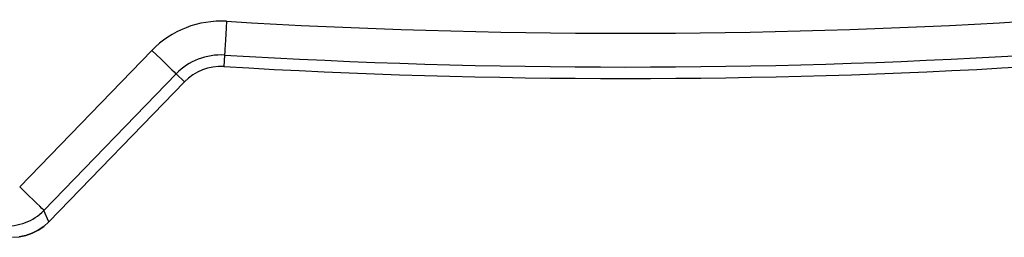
# Model space of a CAD drawing. Header units: inches. Extents: x -115 to 727, y 98 to 694.
# Tile 21 of 37: x 190 to 231, y 459 to 468. Entities that reach past the tile are written whole.
import ezdxf

# ---------------------------------------------------------------- set-up
doc = ezdxf.new("R2010")
doc.units = ezdxf.units.IN
doc.header["$MEASUREMENT"] = 0
doc.layers.add('Capa 1', color=7, linetype='Continuous')

# ---------------------------------------------------------------- blocks, each defined once
blk = doc.blocks.new('block 132')
at = {"layer": 'Capa 1', "color": 250, "lineweight": 25}
blk.add_open_spline([(198.619, 465.874), (209.835, 465.207), (221.081, 465.207), (232.297, 465.874)], degree=3, dxfattribs=at)
blk = doc.blocks.new('block 133')
at = {"layer": 'Capa 1', "color": 250, "lineweight": 25}
blk.add_open_spline([(198.619, 465.874), (198, 465.911), (197.396, 465.676), (196.965, 465.229)], degree=3, dxfattribs=at)
blk = doc.blocks.new('block 134')
at = {"layer": 'Capa 1', "color": 250, "lineweight": 25}
blk.add_lwpolyline([(196.965, 465.23), (191.281, 459.359)], dxfattribs=at)
blk = doc.blocks.new('block 135')
at = {"layer": 'Capa 1', "color": 250, "lineweight": 25}
blk.add_lwpolyline([(189.754, 458.712), (190.041, 458.731), (190.316, 458.787), (190.583, 458.881), (190.837, 459.008), (191.068, 459.168), (191.281, 459.358)], dxfattribs=at)
blk = doc.blocks.new('block 167')
at = {"layer": 'Capa 1', "color": 250, "lineweight": 25}
blk.add_lwpolyline([(191.282, 459.359), (191.069, 459.167)], dxfattribs=at)
blk = doc.blocks.new('block 168')
at = {"layer": 'Capa 1', "color": 250, "lineweight": 25}
blk.add_lwpolyline([(191.069, 459.167), (190.837, 459.008)], dxfattribs=at)
blk = doc.blocks.new('block 169')
at = {"layer": 'Capa 1', "color": 250, "lineweight": 25}
blk.add_lwpolyline([(190.837, 459.008), (190.584, 458.881)], dxfattribs=at)
blk = doc.blocks.new('block 170')
at = {"layer": 'Capa 1', "color": 250, "lineweight": 25}
blk.add_lwpolyline([(190.583, 458.881), (190.315, 458.787)], dxfattribs=at)
blk = doc.blocks.new('block 171')
at = {"layer": 'Capa 1', "color": 250, "lineweight": 25}
blk.add_lwpolyline([(190.316, 458.787), (190.04, 458.731)], dxfattribs=at)
blk = doc.blocks.new('block 173')
at = {"layer": 'Capa 1', "color": 250, "lineweight": 25}
blk.add_lwpolyline([(196.965, 465.23), (191.281, 459.359)], dxfattribs=at)
blk = doc.blocks.new('block 174')
at = {"layer": 'Capa 1', "color": 250, "lineweight": 25}
blk.add_open_spline([(198.619, 465.874), (198, 465.911), (197.396, 465.676), (196.965, 465.229)], degree=3, dxfattribs=at)
blk = doc.blocks.new('block 175')
at = {"layer": 'Capa 1', "color": 250, "lineweight": 25}
blk.add_open_spline([(198.619, 465.874), (209.835, 465.207), (221.081, 465.207), (232.297, 465.874)], degree=3, dxfattribs=at)
blk = doc.blocks.new('block 615')
at = {"layer": 'Capa 1', "color": 250, "lineweight": 25}
blk.add_lwpolyline([(189.55, 459.194), (189.689, 459.198), (189.822, 459.213), (189.949, 459.232), (190.07, 459.259), (190.186, 459.292), (190.298, 459.33), (190.405, 459.374), (190.509, 459.424), (190.61, 459.478), (190.708, 459.537), (190.804, 459.604), (190.897, 459.676), (190.988, 459.756), (191.077, 459.842)], dxfattribs=at)
blk = doc.blocks.new('block 621')
at = {"layer": 'Capa 1', "color": 250, "lineweight": 25}
blk.add_lwpolyline([(198.732, 467.771), (198.716, 467.497), (198.7, 467.234), (198.686, 466.992), (198.673, 466.778), (198.663, 466.604), (198.655, 466.47), (198.65, 466.387), (198.648, 466.355)], dxfattribs=at)
blk = doc.blocks.new('block 622')
at = {"layer": 'Capa 1', "color": 250, "lineweight": 25}
blk.add_lwpolyline([(195.601, 466.552), (195.796, 466.361), (195.985, 466.179), (196.161, 466.01), (196.313, 465.86), (196.44, 465.738), (196.537, 465.646), (196.596, 465.587), (196.619, 465.566)], dxfattribs=at)
blk = doc.blocks.new('block 623')
at = {"layer": 'Capa 1', "color": 250, "lineweight": 25}
blk.add_lwpolyline([(191.077, 459.842), (191.055, 459.863), (190.994, 459.921), (190.899, 460.014), (190.772, 460.137), (190.619, 460.284), (190.444, 460.454), (190.255, 460.637), (190.059, 460.827)], dxfattribs=at)
blk = doc.blocks.new('block 842')
at = {"layer": 'Capa 1', "color": 250, "lineweight": 25}
blk.add_lwpolyline([(196.619, 465.566), (196.965, 465.229)], dxfattribs=at)
blk = doc.blocks.new('block 843')
at = {"layer": 'Capa 1', "color": 250, "lineweight": 25}
blk.add_lwpolyline([(191.077, 459.842), (196.619, 465.566)], dxfattribs=at)
blk = doc.blocks.new('block 844')
at = {"layer": 'Capa 1', "color": 250, "lineweight": 25}
blk.add_lwpolyline([(191.282, 459.359), (191.077, 459.841)], dxfattribs=at)
blk = doc.blocks.new('block 845')
at = {"layer": 'Capa 1', "color": 250, "lineweight": 25}
blk.add_lwpolyline([(198.648, 466.355), (198.619, 465.874)], dxfattribs=at)
blk = doc.blocks.new('block 846')
at = {"layer": 'Capa 1', "color": 250, "lineweight": 25}
blk.add_open_spline([(198.648, 466.355), (197.889, 466.4), (197.148, 466.112), (196.619, 465.565)], degree=3, dxfattribs=at)
blk = doc.blocks.new('block 848')
at = {"layer": 'Capa 1', "color": 250, "lineweight": 25}
blk.add_open_spline([(198.648, 466.355), (209.845, 465.688), (221.072, 465.688), (232.269, 466.355)], degree=3, dxfattribs=at)
blk = doc.blocks.new('block 873')
at = {"layer": 'Capa 1', "color": 250, "lineweight": 25}
blk.add_open_spline([(198.732, 467.771), (209.873, 467.107), (221.044, 467.107), (232.185, 467.771)], degree=3, dxfattribs=at)
blk = doc.blocks.new('block 874')
at = {"layer": 'Capa 1', "color": 250, "lineweight": 25}
blk.add_open_spline([(198.732, 467.771), (197.561, 467.84), (196.417, 467.396), (195.601, 466.551)], degree=3, dxfattribs=at)
blk = doc.blocks.new('block 875')
at = {"layer": 'Capa 1', "color": 250, "lineweight": 25}
blk.add_lwpolyline([(190.059, 460.827), (195.601, 466.552)], dxfattribs=at)
blk = doc.blocks.new('block 48')
at = {"layer": 'Capa 1'}
for name in ['block 874', 'block 621', 'block 873', 'block 875', 'block 622', 'block 846', 'block 845', 'block 848', 'block 133', 'block 174', 'block 132', 'block 175', 'block 843', 'block 842', 'block 134', 'block 173', 'block 623', 'block 615', 'block 844', 'block 135', 'block 168', 'block 167', 'block 171', 'block 170', 'block 169']:
    blk.add_blockref(name, (0, 0), dxfattribs=at)

msp = doc.modelspace()

# ---------------------------------------------------------------- block references
at = {"layer": 'Capa 1'}
msp.add_blockref('block 48', (0, 0), dxfattribs=at)

doc.saveas('drawing.dxf')
